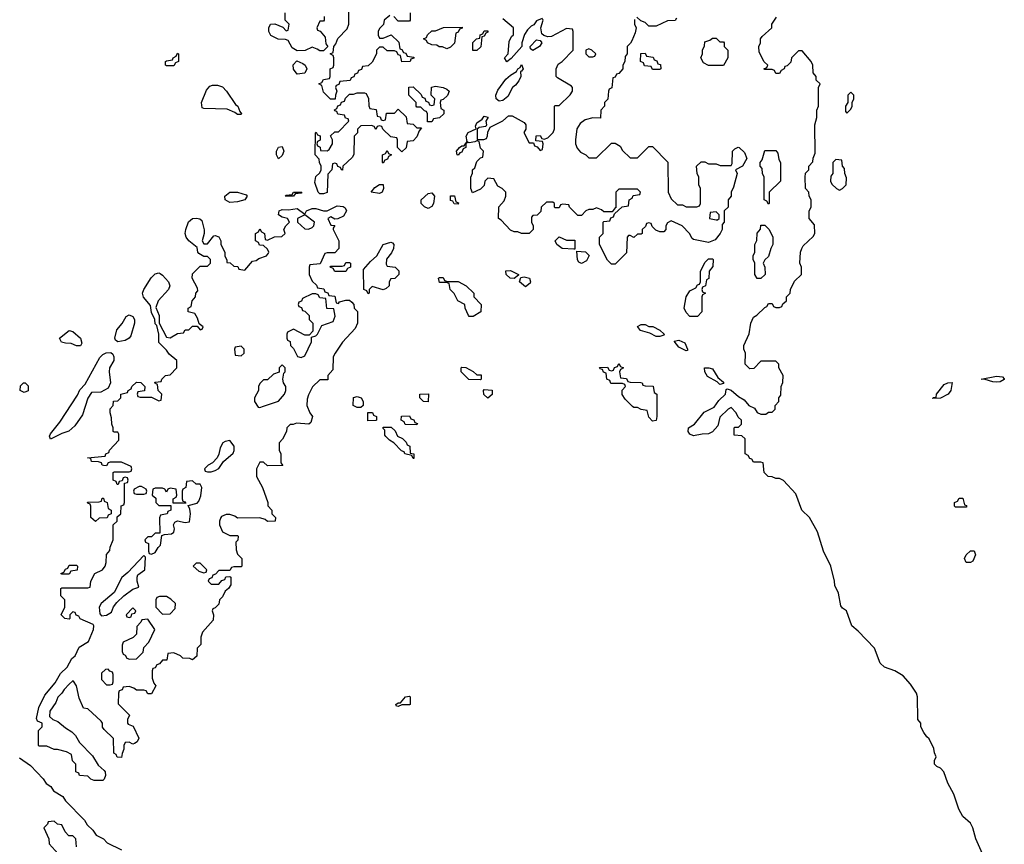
# Model space of a CAD drawing. Header units: inches. Extents: x 2792272 to 2951639, y 860504 to 1033803.
# Tile 57 of 209: x 2812765 to 2818032, y 1021821 to 1026233. Entities that reach past the tile are written whole.
import ezdxf

# ---------------------------------------------------------------- set-up
doc = ezdxf.new("R2010")
doc.units = ezdxf.units.IN
doc.header["$MEASUREMENT"] = 0
doc.layers.add('C8012', color=7, linetype='Continuous')

msp = doc.modelspace()

# ---------------------------------------------------------------- linework, layer by layer
at = {"layer": 'C8012', "color": 4, "elevation": 16}
for points in [[(2814744.7, 1026255.3), (2814714, 1026230), (2814711.6, 1026208.4), (2814690, 1026186), (2814682, 1026170), (2814682, 1026150), (2814690, 1026134), (2814710, 1026134), (2814752.7, 1026152.7), (2814792.7, 1026112.7), (2814798, 1026078), (2814810, 1026074), (2814818, 1026058), (2814830, 1026054), (2814838, 1026038), (2814872.7, 1026032.7), (2814872.7, 1026027.3), (2814858, 1026022), (2814854, 1026010), (2814810, 1026008), (2814802, 1026042), (2814790, 1026046), (2814782, 1026062), (2814770, 1026066), (2814730, 1026066), (2814710, 1026086), (2814690, 1026086), (2814674, 1026070), (2814674, 1026050), (2814650, 1026006), (2814630, 1025986), (2814598, 1025982), (2814592.7, 1025967.3), (2814578, 1025962), (2814572.7, 1025947.3), (2814558, 1025942), (2814552.7, 1025927.3), (2814538, 1025922), (2814532.7, 1025907.3), (2814478, 1025902), (2814472.7, 1025887.3), (2814458, 1025882), (2814454, 1025870), (2814462, 1025850), (2814454, 1025830), (2814452.7, 1025807.3), (2814428.4, 1025808.4), (2814390, 1025846), (2814382, 1025882), (2814366, 1025890), (2814382, 1025898), (2814390, 1025914), (2814422, 1025918), (2814426, 1025930), (2814426, 1025970), (2814442, 1025978), (2814446, 1025990), (2814446, 1026030), (2814442, 1026042), (2814426, 1026050), (2814442, 1026058), (2814446, 1026090), (2814456.4, 1026103.6), (2814467.3, 1026132.7), (2814516.4, 1026183.6), (2814526, 1026210), (2814526, 1026290)], [(2814394, 1026250), (2814394, 1026230), (2814390, 1026226), (2814370, 1026226), (2814354, 1026190), (2814358, 1026178), (2814372.7, 1026172.7), (2814399.6, 1026139.6), (2814403.6, 1026103.6), (2814414, 1026090), (2814390, 1026066), (2814370, 1026066), (2814356.4, 1026076.4), (2814330, 1026086), (2814291.6, 1026068.4), (2814250, 1026066), (2814222, 1026082), (2814202, 1026122), (2814187.3, 1026127.3), (2814148.4, 1026128.4), (2814108.9, 1026148.9), (2814098, 1026170), (2814098, 1026190), (2814106, 1026210), (2814130, 1026212), (2814172.7, 1026192.7), (2814190, 1026174), (2814202, 1026178), (2814206, 1026210), (2814186, 1026230), (2814186, 1026270)], [(2814854, 1026270), (2814854, 1026230), (2814850, 1026226), (2814790, 1026226), (2814766, 1026250)], [(2816054, 1026234), (2816054, 1026210), (2816062, 1026190), (2816056.9, 1026163.1), (2816039.6, 1026120.4), (2816032.7, 1026107.3), (2816014, 1026090), (2816014, 1026050), (2816003.6, 1026036.4), (2816002, 1026010), (2815992, 1025990), (2815992, 1025970), (2815970, 1025946), (2815958, 1025942), (2815950, 1025926), (2815938, 1025922), (2815931.6, 1025868.4), (2815918, 1025862), (2815914, 1025850), (2815911.6, 1025808.4), (2815894, 1025790), (2815894, 1025770), (2815874, 1025750), (2815872.7, 1025707.3), (2815830, 1025708), (2815790, 1025698), (2815762.8, 1025677.2), (2815746, 1025650), (2815738, 1025590), (2815738, 1025570), (2815746.4, 1025546.4), (2815765.4, 1025525.4), (2815794, 1025510), (2815810, 1025494), (2815850, 1025494), (2815930, 1025572), (2815950, 1025572), (2815976.9, 1025556.9), (2815990, 1025534), (2816030, 1025494), (2816070, 1025494), (2816130, 1025554), (2816150, 1025554), (2816231.6, 1025471.6), (2816234, 1025310), (2816250, 1025274), (2816283.6, 1025243.6), (2816310, 1025242), (2816330, 1025232), (2816387.3, 1025232.7), (2816402, 1025238), (2816406, 1025250), (2816406, 1025330), (2816398, 1025350), (2816398, 1025390), (2816388, 1025410), (2816386, 1025450), (2816410, 1025472), (2816430, 1025472), (2816450, 1025462), (2816490, 1025462), (2816512.7, 1025452.7), (2816570, 1025454), (2816575.3, 1025464.7), (2816578, 1025530), (2816590, 1025542), (2816608.4, 1025551.6), (2816614, 1025550), (2816642, 1025522), (2816654, 1025490), (2816631.1, 1025448.9), (2816594, 1025430), (2816602, 1025410), (2816583.5, 1025336.5), (2816571.3, 1025310), (2816571.3, 1025288.7), (2816554, 1025270), (2816554, 1025230), (2816534, 1025210), (2816534, 1025150), (2816522, 1025138), (2816522, 1025110), (2816512, 1025090), (2816485.4, 1025054.6), (2816450, 1025042), (2816370, 1025058), (2816362, 1025062), (2816348, 1025090), (2816308, 1025130), (2816250, 1025158), (2816230, 1025146), (2816222, 1025130), (2816222, 1025110), (2816210, 1025098), (2816190, 1025098), (2816167.3, 1025107.3), (2816147.3, 1025127.3), (2816142, 1025142), (2816130, 1025146), (2816118, 1025142), (2816112.7, 1025127.3), (2816094, 1025110), (2816094, 1025090), (2816090, 1025086), (2816070, 1025086), (2816050, 1025068), (2816030, 1025078), (2816022, 1025078), (2816014, 1025070), (2816010, 1024986), (2815950, 1024926), (2815930, 1024926), (2815910, 1024946), (2815866, 1025030), (2815866, 1025070), (2815886, 1025090), (2815886, 1025150), (2815890, 1025154), (2815922, 1025158), (2815927.3, 1025172.7), (2815942, 1025178), (2815946, 1025194), (2815987.3, 1025232.7), (2816022, 1025238), (2816026, 1025270), (2816042, 1025278), (2816047.3, 1025292.7), (2816082, 1025298), (2816086, 1025310), (2816070, 1025326), (2815970, 1025326), (2815954, 1025310), (2815954, 1025226), (2815950, 1025226), (2815934, 1025206), (2815890, 1025206), (2815876.4, 1025216.4), (2815850, 1025226), (2815830, 1025218), (2815810, 1025218), (2815794, 1025210), (2815770, 1025186), (2815750, 1025186), (2815706, 1025230), (2815702, 1025242), (2815670, 1025246), (2815658, 1025242), (2815650, 1025226), (2815630, 1025226), (2815626, 1025230), (2815626, 1025250), (2815616.4, 1025256.4), (2815583.6, 1025256.4), (2815554, 1025230), (2815552.7, 1025207.3), (2815532.7, 1025187.3), (2815510, 1025186), (2815503.6, 1025176.4), (2815502, 1025150), (2815512, 1025130), (2815511.6, 1025111.6), (2815490, 1025088.7), (2815450, 1025088.7), (2815430, 1025098), (2815410, 1025098), (2815390, 1025108), (2815340.4, 1025160.4), (2815326, 1025170), (2815328.4, 1025231.6), (2815356.4, 1025263.6), (2815366, 1025290), (2815366, 1025310), (2815346, 1025330), (2815323.1, 1025343.1), (2815302, 1025382), (2815270, 1025386), (2815254, 1025370), (2815250, 1025346), (2815230, 1025326), (2815187.3, 1025307.3), (2815178, 1025330), (2815178, 1025390), (2815187.3, 1025412.7), (2815188, 1025430), (2815199, 1025441), (2815210, 1025474), (2815230, 1025494), (2815242, 1025498), (2815246, 1025530), (2815230, 1025546), (2815222, 1025582), (2815210, 1025586), (2815199.8, 1025580.2), (2815170, 1025575.3), (2815162, 1025578), (2815151.6, 1025568.4), (2815151, 1025550), (2815138, 1025542), (2815130, 1025524), (2815119.6, 1025520.4), (2815110, 1025509), (2815106, 1025510), (2815102, 1025530), (2815118, 1025550), (2815130, 1025558), (2815142, 1025558), (2815158, 1025582), (2815154, 1025610), (2815164, 1025630), (2815206, 1025650), (2815203.1, 1025663.1), (2815210, 1025682), (2815239.3, 1025700.7), (2815250, 1025718), (2815271.6, 1025711.6), (2815258, 1025690), (2815262, 1025670), (2815258, 1025662), (2815223.6, 1025656.4), (2815211.6, 1025648.4), (2815212.7, 1025592.7), (2815248, 1025592), (2815262, 1025598), (2815268, 1025612), (2815268.4, 1025631.6), (2815282, 1025658), (2815350, 1025692), (2815380.4, 1025719.6), (2815399.6, 1025719.6), (2815463.6, 1025683.6), (2815472, 1025670), (2815472, 1025648), (2815462, 1025630), (2815490, 1025574), (2815514, 1025574), (2815518, 1025558), (2815532.7, 1025552.7), (2815550, 1025534), (2815562, 1025538), (2815566, 1025570), (2815562, 1025582), (2815526, 1025586), (2815527.3, 1025612.7), (2815550, 1025614), (2815558, 1025598), (2815570, 1025594), (2815590, 1025602), (2815618, 1025630), (2815626, 1025650), (2815626, 1025770), (2815630, 1025774), (2815650, 1025774), (2815710, 1025832), (2815722, 1025850), (2815722, 1025870), (2815717.2, 1025877.2), (2815642, 1025922), (2815635.3, 1025930), (2815634, 1025950), (2815634, 1025970), (2815644.7, 1025995.3), (2815666, 1026010), (2815726, 1026070), (2815726, 1026170), (2815722, 1026182), (2815690, 1026186), (2815610, 1026144), (2815590, 1026141.2), (2815568.7, 1026148.7), (2815558, 1026158), (2815552, 1026190), (2815566, 1026230), (2815562, 1026238)], [(2815559.6, 1026240.4), (2815530, 1026228), (2815514.4, 1026205.6), (2815501, 1026199), (2815481, 1026179), (2815466, 1026154), (2815451.3, 1026110), (2815450.9, 1026089.1), (2815394.4, 1026025.6), (2815370, 1026008.7), (2815358, 1026030), (2815378, 1026050), (2815383.1, 1026116.9), (2815396.4, 1026143.6), (2815407.3, 1026152.7), (2815406, 1026190), (2815350, 1026238)], [(2816278, 1026242), (2816271.6, 1026228.4), (2816230, 1026228), (2816170, 1026198), (2816130, 1026198), (2816110, 1026218), (2816087.3, 1026227.3), (2816066, 1026246)], [(2817915.3, 1021770), (2817879, 1021850), (2817864, 1021910), (2817850, 1021935.3), (2817809, 1021970), (2817789, 1022010), (2817762, 1022090), (2817729.3, 1022149.3), (2817708.9, 1022208.9), (2817690, 1022228), (2817670, 1022238), (2817658, 1022250), (2817658, 1022270), (2817668, 1022290), (2817658, 1022310), (2817654.6, 1022334.6), (2817630, 1022386), (2817616.4, 1022396.4), (2817600.4, 1022420.4), (2817586, 1022450), (2817586, 1022470), (2817568.4, 1022488.4), (2817568, 1022610), (2817562, 1022630), (2817530, 1022678), (2817490, 1022722), (2817446, 1022750), (2817390, 1022768.7), (2817368, 1022790), (2817338, 1022870), (2817250, 1022962), (2817215.3, 1022990), (2817188, 1023070), (2817165.6, 1023085.6), (2817158, 1023098), (2817144.7, 1023164.7), (2817126, 1023206), (2817124, 1023230), (2817104, 1023310), (2817065.2, 1023390), (2817032.9, 1023492.9), (2816989.3, 1023569.3), (2816949.3, 1023610), (2816916, 1023696), (2816850, 1023768), (2816830, 1023778), (2816810, 1023778), (2816790, 1023788), (2816768, 1023790), (2816748, 1023810), (2816742, 1023862), (2816730, 1023866), (2816690, 1023866), (2816682, 1023882), (2816670, 1023886), (2816662, 1023902), (2816646, 1023910), (2816646, 1023990), (2816627.3, 1024007.3), (2816586, 1024010), (2816586, 1024050), (2816590, 1024054), (2816610, 1024054), (2816626, 1024070), (2816626, 1024090), (2816607.3, 1024107.3), (2816598, 1024130), (2816570, 1024158), (2816554, 1024150), (2816510, 1024106), (2816499.6, 1024060.4), (2816470, 1024028), (2816450, 1024018), (2816416.4, 1024016.4), (2816370, 1024006), (2816350, 1024015.3), (2816341.2, 1024030), (2816342, 1024050), (2816375.3, 1024070), (2816426.6, 1024133.4), (2816480.2, 1024159.8), (2816503.9, 1024196.1), (2816541.2, 1024230), (2816544.7, 1024255.3), (2816550, 1024258), (2816570.7, 1024250.7), (2816610, 1024217.3), (2816639.9, 1024199.9), (2816666, 1024170), (2816695.3, 1024155.3), (2816710, 1024132), (2816730, 1024122), (2816756.4, 1024123.6), (2816770, 1024134), (2816790, 1024134), (2816806, 1024150), (2816806, 1024170), (2816826, 1024190), (2816826, 1024210), (2816836.4, 1024223.6), (2816838, 1024270), (2816847.3, 1024292.7), (2816848, 1024330), (2816826, 1024370), (2816826, 1024390), (2816810, 1024406), (2816730, 1024406), (2816692.7, 1024367.3), (2816670, 1024366), (2816646, 1024390), (2816648, 1024450), (2816638, 1024470), (2816638, 1024490), (2816667.3, 1024552.7), (2816675.3, 1024610), (2816690, 1024642), (2816708.4, 1024651.6), (2816750, 1024694), (2816762, 1024698), (2816770, 1024714), (2816790, 1024714), (2816798, 1024698), (2816810, 1024694), (2816830, 1024694), (2816842, 1024698), (2816847.3, 1024712.7), (2816866, 1024730), (2816866, 1024750), (2816886, 1024770), (2816888, 1024790), (2816910, 1024834), (2816946, 1024870), (2816946, 1024910), (2816938, 1024930), (2816942, 1024990), (2816948, 1025010), (2816956.4, 1025023.6), (2817010, 1025074), (2817018, 1025090), (2817016.4, 1025136.4), (2816988, 1025170), (2816988, 1025210), (2816998, 1025230), (2816998, 1025270), (2816988.4, 1025288.4), (2816986, 1025310), (2816968, 1025330), (2816966, 1025390), (2816968.4, 1025411.6), (2816986, 1025430), (2816986, 1025450), (2817007.3, 1025472.7), (2817008.4, 1025491.6), (2817020.4, 1025519.6), (2817018, 1025670), (2817028, 1025710), (2817028, 1025750), (2817038, 1025770), (2817038, 1025870), (2817046, 1025890), (2817026, 1025910), (2817026, 1025930), (2817008.4, 1025948.4), (2817008, 1025990), (2816998, 1026010), (2816950, 1026066), (2816930, 1026066), (2816914, 1026050), (2816894, 1026030), (2816890, 1026006), (2816870, 1025986), (2816858, 1025982), (2816854, 1025970), (2816838, 1025962), (2816830, 1025946), (2816810, 1025946), (2816802, 1025962), (2816790, 1025966), (2816750, 1025966), (2816746, 1025970), (2816762, 1025978), (2816766, 1025990), (2816747.3, 1026007.3), (2816720.4, 1026060.4), (2816718, 1026090), (2816728, 1026110), (2816728, 1026130), (2816736.4, 1026143.6), (2816788, 1026190), (2816788.7, 1026210), (2816812.9, 1026247.1)], [(2812764.7, 1022284.7), (2812823.6, 1022243.6), (2812891.1, 1022171.1), (2812906.8, 1022146.8), (2812932, 1022130), (2812946.8, 1022106.8), (2812996.9, 1022076.9), (2813010, 1022054), (2813112, 1021950), (2813125.4, 1021925.4), (2813156.9, 1021896.9), (2813174, 1021870), (2813214, 1021850), (2813234, 1021830), (2813310, 1021792)], [(2813068.4, 1021808.4), (2813066, 1021850), (2813050, 1021866), (2813027.3, 1021867.3), (2813008.4, 1021888.4), (2812990, 1021926), (2812968.4, 1021928.4), (2812950, 1021946), (2812918, 1021942), (2812914, 1021930), (2812894, 1021910), (2812922, 1021850), (2812923.6, 1021823.6), (2812972, 1021770)]]:
    msp.add_lwpolyline(points, dxfattribs=at)
at = {"layer": 'C8012', "color": 4}
for points, elevation in [([(2815050, 1026078), (2815027.3, 1026087.3), (2815008.4, 1026088.4), (2814996.4, 1026096.4), (2814970, 1026098), (2814946, 1026110), (2814942, 1026122), (2814926, 1026130), (2814942, 1026138), (2814947.3, 1026152.7), (2814970, 1026174), (2814990, 1026174), (2815031.6, 1026191.6), (2815132.7, 1026192.7), (2815132.7, 1026187.3), (2815118, 1026182), (2815110, 1026166), (2815098, 1026162), (2815091.6, 1026108.4), (2815070, 1026086)], 16), ([(2815210, 1026068), (2815188.4, 1026068.4), (2815189.1, 1026110.9), (2815208.7, 1026131.3), (2815226, 1026134), (2815228.4, 1026151.6), (2815242, 1026158), (2815250, 1026174), (2815270, 1026174), (2815270, 1026166), (2815258, 1026162), (2815250, 1026146), (2815238, 1026142), (2815231.6, 1026088.4)], 16), ([(2816510, 1026114), (2816530, 1026114), (2816534, 1026110), (2816534, 1026090), (2816552, 1026070), (2816552, 1026030), (2816530, 1025988), (2816449.1, 1025989.1), (2816423.1, 1026003.1), (2816408, 1026030), (2816418, 1026050), (2816418, 1026070), (2816427.3, 1026092.7), (2816430, 1026114), (2816456.4, 1026123.6), (2816470, 1026134), (2816490, 1026134)], 16), ([(2815510, 1026068.7), (2815498, 1026078), (2815495.3, 1026090), (2815530, 1026124.7), (2815550, 1026122), (2815558, 1026110), (2815546, 1026090)], 16), ([(2813550, 1025986), (2813546, 1025990), (2813546, 1026010), (2813550, 1026014), (2813582, 1026018), (2813586, 1026030), (2813602, 1026038), (2813610, 1026054), (2813614, 1026050), (2813614, 1026010), (2813598, 1026002), (2813590, 1025986)], 16), ([(2815810, 1026078), (2815794, 1026070), (2815794, 1026050), (2815810, 1026034), (2815830, 1026034), (2815842, 1026038), (2815846, 1026050), (2815826, 1026070)], 16), ([(2816150, 1025966), (2816142, 1025982), (2816107.3, 1025987.3), (2816102, 1026002), (2816086, 1026010), (2816087.3, 1026052.7), (2816110, 1026054), (2816118, 1026038), (2816152.7, 1026032.7), (2816158, 1026018), (2816172.7, 1026012.7), (2816178, 1025998), (2816192.7, 1025992.7), (2816194, 1025970), (2816190, 1025966)], 16), ([(2814250, 1025942), (2814229.1, 1025969.1), (2814228.4, 1025991.6), (2814247.3, 1026012.7), (2814279.8, 1025999.8), (2814292, 1025990), (2814302, 1025970), (2814290, 1025948)], 16), ([(2815330, 1025797.2), (2815314, 1025810), (2815312.3, 1025830), (2815323, 1025857), (2815365.3, 1025914.7), (2815390, 1025937.3), (2815423.1, 1025956.9), (2815429.3, 1025970.7), (2815442, 1025978), (2815450, 1025994), (2815458, 1025970), (2815450, 1025958), (2815443.6, 1025956.4), (2815446, 1025930), (2815434.4, 1025905.6), (2815417.1, 1025882.9), (2815400.7, 1025870), (2815376.8, 1025823.2), (2815350, 1025801.2)], 16), ([(2813930, 1025726), (2813916.4, 1025736.4), (2813874.6, 1025754.6), (2813750, 1025758), (2813742, 1025762), (2813738, 1025790), (2813764, 1025856), (2813783.1, 1025876.9), (2813796.4, 1025883.6), (2813823.6, 1025883.6), (2813850, 1025874), (2813872, 1025850), (2813919.6, 1025779.6), (2813932, 1025770), (2813942, 1025742), (2813952, 1025730), (2813950, 1025726)], 16), ([(2814946, 1025686), (2814946, 1025730), (2814942, 1025742), (2814930, 1025746), (2814910, 1025766), (2814890, 1025766), (2814886, 1025770), (2814886, 1025790), (2814846, 1025830), (2814847.3, 1025872.7), (2814870, 1025874), (2814912.7, 1025832.7), (2814918, 1025818), (2814932.7, 1025812.7), (2814938, 1025798), (2814952.7, 1025792.7), (2814958, 1025778), (2814970, 1025774), (2814982, 1025778), (2814986, 1025810), (2814966, 1025830), (2814967.3, 1025872.7), (2814990, 1025878), (2815031, 1025871), (2815050, 1025862), (2815062, 1025850), (2815052.7, 1025827.3), (2815030, 1025806), (2815018, 1025802), (2815014, 1025790), (2815018, 1025758), (2815034, 1025750), (2815034, 1025730), (2815010, 1025708), (2814978, 1025702), (2814970, 1025686)], 16), ([(2814710, 1025694), (2814722, 1025698), (2814727.3, 1025732.7), (2814770, 1025734), (2814790, 1025754), (2814832.7, 1025712.7), (2814838, 1025678), (2814870, 1025674), (2814890, 1025654), (2814914, 1025654), (2814902, 1025638), (2814890, 1025606), (2814870, 1025586), (2814838, 1025582), (2814832.7, 1025547.3), (2814810, 1025526), (2814786, 1025550), (2814786, 1025590), (2814782, 1025602), (2814750, 1025606), (2814707.3, 1025647.3), (2814702, 1025662), (2814690, 1025666), (2814678, 1025662), (2814670, 1025646), (2814662, 1025662), (2814647.3, 1025667.3), (2814590, 1025666), (2814572.7, 1025647.3), (2814571.6, 1025628.4), (2814554, 1025610), (2814552.7, 1025512.7), (2814543.6, 1025496.4), (2814494, 1025450), (2814491.6, 1025428.4), (2814486, 1025430), (2814482, 1025442), (2814467.3, 1025447.3), (2814462, 1025462), (2814450, 1025466), (2814438, 1025462), (2814434, 1025430), (2814412.7, 1025407.3), (2814410, 1025308.7), (2814390, 1025302), (2814370, 1025302), (2814362, 1025310), (2814343.1, 1025363.1), (2814350, 1025394), (2814370, 1025414), (2814378, 1025430), (2814378, 1025450), (2814368.4, 1025468.4), (2814367.3, 1025487.3), (2814346, 1025510), (2814347.3, 1025627.3), (2814351.6, 1025631.6), (2814358, 1025618), (2814371.6, 1025611.6), (2814371.6, 1025588.4), (2814358, 1025582), (2814354, 1025570), (2814358, 1025558), (2814371.6, 1025551.6), (2814374, 1025534), (2814410, 1025532), (2814420.4, 1025539.6), (2814438, 1025570), (2814438, 1025590), (2814427.3, 1025612.7), (2814450, 1025634), (2814470, 1025634), (2814526, 1025690), (2814522, 1025702), (2814507.3, 1025707.3), (2814502, 1025722), (2814467.3, 1025727.3), (2814462, 1025742), (2814450, 1025746), (2814448.4, 1025751.6), (2814462, 1025758), (2814467.3, 1025772.7), (2814482, 1025778), (2814487.3, 1025792.7), (2814502, 1025798), (2814507.3, 1025812.7), (2814530, 1025834), (2814550, 1025834), (2814570, 1025842), (2814610, 1025842), (2814618, 1025838), (2814631.3, 1025811.3), (2814632.7, 1025772.7), (2814638, 1025758), (2814672.7, 1025752.7), (2814678, 1025718), (2814692.7, 1025712.7), (2814698, 1025698)], 16), ([(2817210, 1025846), (2817194, 1025830), (2817194, 1025790), (2817182, 1025770), (2817182, 1025742), (2817190, 1025734), (2817210, 1025754), (2817218, 1025770), (2817218, 1025790), (2817226, 1025810), (2817226, 1025830)], 16), ([(2814150, 1025488.7), (2814138, 1025510), (2814138, 1025530), (2814148.9, 1025551.1), (2814170, 1025554), (2814178, 1025530), (2814170, 1025506)], 16), ([(2814710, 1025466), (2814706, 1025470), (2814706, 1025510), (2814722, 1025518), (2814730, 1025534), (2814738, 1025518), (2814754, 1025510), (2814738, 1025502), (2814732.7, 1025487.3), (2814718, 1025482)], 16), ([(2816770, 1025246), (2816762, 1025262), (2816748, 1025270), (2816748, 1025390), (2816738, 1025410), (2816736.4, 1025436.4), (2816726, 1025450), (2816726, 1025470), (2816736.4, 1025483.6), (2816750, 1025534), (2816810, 1025534), (2816819.6, 1025519.6), (2816825.4, 1025485.4), (2816834, 1025470), (2816834, 1025370), (2816774, 1025310), (2816774, 1025250)], 16), ([(2817130, 1025486), (2817114, 1025470), (2817114, 1025410), (2817103.6, 1025396.4), (2817102, 1025370), (2817110, 1025354), (2817134, 1025330), (2817150, 1025322), (2817166, 1025330), (2817186, 1025350), (2817187.3, 1025387.3), (2817178, 1025410), (2817176.4, 1025436.4), (2817166, 1025450), (2817162, 1025482)], 16), ([(2814690, 1025303.7), (2814646, 1025310), (2814664.7, 1025335.3), (2814690, 1025351.3), (2814710, 1025352), (2814712, 1025330), (2814704.7, 1025310)], 16), ([(2813890, 1025256), (2813865.2, 1025270), (2813862, 1025290), (2813890, 1025311), (2813930, 1025311.3), (2813976, 1025296), (2813982, 1025290), (2813970, 1025269.2), (2813930, 1025258)], 16), ([(2814230, 1025289.2), (2814186, 1025290), (2814190, 1025294), (2814222, 1025298), (2814230, 1025311.3), (2814274, 1025310), (2814270, 1025306), (2814238, 1025302)], 16), ([(2814950, 1025223.7), (2814930, 1025232), (2814912, 1025250), (2814912, 1025270), (2814950, 1025304), (2814970, 1025306.8), (2814984, 1025290), (2814979.3, 1025250), (2814970, 1025233.2)], 16), ([(2815110, 1025246), (2815088.7, 1025248.7), (2815082, 1025262), (2815070, 1025266), (2815068.9, 1025291.1), (2815091.1, 1025291.1), (2815098, 1025258), (2815112.7, 1025252.7)], 16), ([(2814450, 1025166), (2814430, 1025178), (2814414, 1025170), (2814430, 1025134), (2814451.6, 1025131.6), (2814442, 1025118), (2814442, 1025110), (2814472, 1025050), (2814471.6, 1025008.4), (2814450, 1024986), (2814410, 1024986), (2814398, 1024982), (2814372.7, 1024927.3), (2814318, 1024922), (2814314, 1024910), (2814314, 1024870), (2814330, 1024834), (2814352.7, 1024812.7), (2814358, 1024798), (2814392.7, 1024792.7), (2814398, 1024778), (2814412.7, 1024772.7), (2814418, 1024758), (2814450, 1024754), (2814458, 1024718), (2814470, 1024714), (2814476.4, 1024723.6), (2814510, 1024732), (2814530, 1024732), (2814542, 1024722), (2814552, 1024710), (2814554, 1024690), (2814571.6, 1024671.6), (2814572, 1024610), (2814559.8, 1024580.2), (2814491.6, 1024508.4), (2814452, 1024450), (2814442, 1024430), (2814439.6, 1024360.4), (2814414, 1024330), (2814412.7, 1024307.3), (2814370, 1024306), (2814331.6, 1024268.4), (2814310, 1024226), (2814303.6, 1024203.6), (2814302, 1024170), (2814318, 1024130), (2814331, 1024110), (2814322, 1024078), (2814311.6, 1024068.4), (2814245.4, 1024074.6), (2814227.3, 1024067.3), (2814212.7, 1024067.3), (2814194, 1024050), (2814192, 1024030), (2814171.6, 1023988.4), (2814154, 1023970), (2814154, 1023930), (2814162, 1023910), (2814162, 1023862), (2814172.7, 1023847.3), (2814090, 1023846), (2814070, 1023866), (2814050, 1023866), (2814032, 1023830), (2814032, 1023790), (2814064.7, 1023730), (2814092, 1023650), (2814092.7, 1023632.7), (2814114, 1023610), (2814114, 1023590), (2814134, 1023570), (2814132, 1023550), (2814090, 1023549), (2814079, 1023559), (2814050, 1023568), (2813930, 1023566), (2813916.4, 1023576.4), (2813890, 1023586), (2813870, 1023586), (2813844.7, 1023575.3), (2813842, 1023570), (2813834, 1023550), (2813834, 1023530), (2813850, 1023494), (2813890, 1023474), (2813930, 1023474), (2813934, 1023470), (2813931.6, 1023448.4), (2813922, 1023438), (2813923.6, 1023396.4), (2813930, 1023374), (2813954, 1023350), (2813954, 1023310), (2813950, 1023306), (2813910, 1023306), (2813898, 1023302), (2813890, 1023286), (2813830, 1023286), (2813812.7, 1023267.3), (2813798, 1023262), (2813792.7, 1023247.3), (2813778, 1023242), (2813774, 1023230), (2813790, 1023214), (2813830, 1023214), (2813847.3, 1023232.7), (2813862, 1023238), (2813867.3, 1023252.7), (2813890, 1023254), (2813894, 1023250), (2813894, 1023210), (2813882, 1023190), (2813864.7, 1023175.3), (2813850, 1023146), (2813834, 1023130), (2813830, 1023106), (2813810, 1023086), (2813798, 1023082), (2813794, 1023070), (2813802, 1023050), (2813799.6, 1023020.4), (2813743.6, 1022956.4), (2813734, 1022930), (2813734, 1022890), (2813714, 1022870), (2813712.7, 1022827.3), (2813690, 1022808), (2813675.3, 1022815.3), (2813638, 1022818), (2813626, 1022830), (2813590, 1022846), (2813558, 1022842), (2813552.7, 1022807.3), (2813530, 1022806), (2813512.7, 1022787.3), (2813498, 1022782), (2813490, 1022766), (2813478, 1022762), (2813474, 1022750), (2813474, 1022710), (2813483.6, 1022683.6), (2813494, 1022670), (2813470, 1022626), (2813450, 1022626), (2813442, 1022642), (2813430, 1022646), (2813390, 1022646), (2813376.4, 1022656.4), (2813350, 1022666), (2813318, 1022662), (2813312.7, 1022647.3), (2813298, 1022642), (2813294, 1022630), (2813292.7, 1022572.7), (2813352.7, 1022512.7), (2813342, 1022490), (2813342, 1022470), (2813344.7, 1022464.7), (2813372.7, 1022452.7), (2813402, 1022390), (2813394, 1022370), (2813379.6, 1022360.4), (2813370, 1022358), (2813350, 1022368), (2813330, 1022366), (2813322, 1022350), (2813322, 1022330), (2813312.7, 1022307.3), (2813310, 1022286), (2813287.3, 1022287.3), (2813282, 1022302), (2813268.4, 1022308.4), (2813267.3, 1022387.3), (2813216.4, 1022436.4), (2813208.9, 1022448.9), (2813208, 1022470), (2813200.4, 1022480.4), (2813130, 1022546), (2813106, 1022550), (2813083.1, 1022603.1), (2813068.7, 1022670), (2813054, 1022694), (2813050, 1022695.3), (2813030, 1022679), (2813002.8, 1022650), (2812990.7, 1022629.3), (2812970, 1022608), (2812959.1, 1022580.9), (2812925.8, 1022534.2), (2812925.4, 1022505.4), (2812942, 1022490), (2812970, 1022478), (2813010, 1022444.7), (2813043.6, 1022423.6), (2813063.6, 1022403.6), (2813085.4, 1022365.4), (2813155.3, 1022295.3), (2813185.4, 1022245.4), (2813216.9, 1022216.9), (2813222, 1022210), (2813224.7, 1022190), (2813218, 1022170), (2813210, 1022162), (2813163.1, 1022163.1), (2813146, 1022170), (2813130, 1022186), (2813086, 1022190), (2813082, 1022202), (2813066, 1022210), (2813066, 1022250), (2813048.4, 1022268.4), (2813042, 1022302), (2813016.4, 1022316.4), (2812968.4, 1022328.4), (2812948.9, 1022328.9), (2812910, 1022346), (2812870, 1022346), (2812866, 1022350), (2812866, 1022430), (2812886, 1022450), (2812886, 1022470), (2812860.2, 1022480.2), (2812855.3, 1022495.3), (2812867.3, 1022552.7), (2812900.5, 1022619.5), (2812954.9, 1022685.1), (2812984.1, 1022735.9), (2813019, 1022770), (2813044.5, 1022815.5), (2813062, 1022830), (2813083.6, 1022876.4), (2813133.1, 1022906.9), (2813159.3, 1022970), (2813162, 1022990), (2813158, 1022998), (2813088.4, 1023028.4), (2813082, 1023042), (2813067.3, 1023047.3), (2813062, 1023062), (2813050, 1023066), (2813034, 1023050), (2813034, 1023030), (2813030, 1023026), (2813006, 1023030), (2812990, 1023046), (2812988, 1023050), (2813006, 1023090), (2813006, 1023130), (2812986, 1023150), (2812986, 1023190), (2812990, 1023194), (2813130, 1023194), (2813142, 1023198), (2813146, 1023230), (2813168, 1023270), (2813208, 1023290), (2813222, 1023310), (2813228.7, 1023330), (2813228.9, 1023371.1), (2813247.3, 1023392.7), (2813248.4, 1023411.6), (2813266, 1023450), (2813266, 1023530), (2813286, 1023550), (2813287.3, 1023572.7), (2813306, 1023590), (2813307.3, 1023632.7), (2813322, 1023638), (2813326, 1023650), (2813326, 1023754), (2813342, 1023758), (2813346, 1023770), (2813342, 1023782), (2813330, 1023786), (2813318, 1023782), (2813314, 1023766), (2813298, 1023762), (2813292.7, 1023747.3), (2813287.3, 1023747.3), (2813282, 1023762), (2813266, 1023770), (2813266, 1023810), (2813270, 1023814), (2813350, 1023814), (2813362, 1023818), (2813366, 1023830), (2813362, 1023842), (2813310, 1023866), (2813250, 1023866), (2813238, 1023862), (2813230, 1023846), (2813212.7, 1023847.3), (2813206, 1023850), (2813202, 1023862), (2813187.3, 1023867.3), (2813150, 1023868.7), (2813146, 1023886), (2813128, 1023890), (2813222, 1023898), (2813226, 1023910), (2813242, 1023918), (2813246, 1023930), (2813296.4, 1023983.6), (2813296.4, 1024016.4), (2813290, 1024026), (2813270, 1024026), (2813266, 1024030), (2813266, 1024050), (2813258, 1024070), (2813256.4, 1024103.6), (2813248.7, 1024130), (2813248.7, 1024151.3), (2813266, 1024170), (2813267.3, 1024192.7), (2813290, 1024194), (2813306, 1024210), (2813306, 1024230), (2813342, 1024238), (2813346, 1024250), (2813362, 1024258), (2813366, 1024270), (2813390, 1024294), (2813412.7, 1024292.7), (2813434, 1024270), (2813432.7, 1024247.3), (2813398, 1024242), (2813394, 1024230), (2813398, 1024218), (2813410, 1024214), (2813470, 1024214), (2813510, 1024194), (2813522, 1024198), (2813526, 1024230), (2813506, 1024250), (2813502, 1024282), (2813486, 1024290), (2813490, 1024294), (2813522, 1024298), (2813526, 1024310), (2813546, 1024330), (2813570, 1024334), (2813606, 1024370), (2813606, 1024410), (2813564, 1024444), (2813550, 1024466), (2813510, 1024506), (2813508.7, 1024550), (2813498, 1024598), (2813490, 1024606), (2813488.7, 1024628.7), (2813470, 1024666), (2813464.7, 1024704.7), (2813428.3, 1024748.3), (2813422.6, 1024770), (2813429.7, 1024790), (2813468.6, 1024851.4), (2813490, 1024872.7), (2813510, 1024878.4), (2813515.8, 1024875.8), (2813530, 1024866), (2813560.5, 1024830), (2813567.7, 1024810), (2813560.7, 1024790), (2813506, 1024730), (2813494, 1024694), (2813512, 1024650), (2813512, 1024610), (2813550, 1024534), (2813570, 1024532), (2813610, 1024554), (2813642, 1024558), (2813650, 1024574), (2813670, 1024574), (2813690, 1024594), (2813714, 1024594), (2813730, 1024574), (2813742, 1024578), (2813746, 1024590), (2813726, 1024606), (2813716.4, 1024636.4), (2813702, 1024662), (2813666, 1024670), (2813666, 1024690), (2813682, 1024698), (2813688, 1024730), (2813706, 1024750), (2813708, 1024770), (2813718, 1024782), (2813716.4, 1024796.4), (2813688.7, 1024850), (2813690, 1024874), (2813730, 1024914), (2813770, 1024914), (2813786, 1024930), (2813786, 1024950), (2813770, 1024966), (2813750, 1024966), (2813723.1, 1024983.1), (2813718, 1024990), (2813715.3, 1025015.3), (2813670, 1025049.3), (2813656.2, 1025070), (2813651.2, 1025090), (2813653.1, 1025110), (2813668.4, 1025151.6), (2813678.6, 1025161.4), (2813690, 1025169.1), (2813711.6, 1025171.6), (2813728.7, 1025168.7), (2813739.2, 1025159.2), (2813751.3, 1025108.7), (2813752, 1025090), (2813742, 1025050), (2813750, 1025034), (2813770, 1025034), (2813804, 1025076), (2813810, 1025078), (2813830.9, 1025070.9), (2813842, 1025050), (2813842, 1025030), (2813862, 1024990), (2813862, 1024970), (2813874, 1024946), (2813874, 1024934), (2813891.6, 1024931.6), (2813910, 1024914), (2813932.7, 1024912.7), (2813938, 1024898), (2813970, 1024894), (2814010, 1024942), (2814030, 1024944.7), (2814044, 1024956), (2814086, 1024970), (2814096.4, 1024983.6), (2814098, 1024990), (2814090, 1025006), (2814070, 1025026), (2814047.3, 1025027.3), (2814042, 1025042), (2814026, 1025050), (2814026, 1025090), (2814042, 1025098), (2814050, 1025114), (2814058, 1025098), (2814074, 1025090), (2814078, 1025058), (2814090, 1025054), (2814128.7, 1025071.3), (2814167.3, 1025072.7), (2814186, 1025090), (2814178, 1025110), (2814188, 1025130), (2814208, 1025150), (2814198, 1025170), (2814170, 1025176), (2814149.5, 1025189.5), (2814154, 1025210), (2814170, 1025218), (2814203.7, 1025216.3), (2814250, 1025224), (2814290, 1025192), (2814299, 1025210), (2814330, 1025223.8), (2814350, 1025223.8), (2814390, 1025210.6), (2814409.4, 1025210.6), (2814462.7, 1025237.3), (2814494.7, 1025234.7), (2814506, 1025226), (2814513, 1025210), (2814498, 1025182), (2814467.3, 1025167.3)], 16), ([(2814290, 1025188.7), (2814251.3, 1025170), (2814252, 1025150), (2814290, 1025114), (2814310, 1025112), (2814330, 1025122), (2814338, 1025130), (2814342, 1025150)], 16), ([(2816490, 1025206), (2816458, 1025202), (2816454, 1025170), (2816490, 1025162), (2816498, 1025162), (2816506, 1025170), (2816506, 1025190)], 16), ([(2816710, 1024848), (2816698, 1024870), (2816698, 1024930), (2816688, 1024950), (2816688, 1024970), (2816698, 1024990), (2816698, 1025030), (2816707.3, 1025052.7), (2816708.9, 1025091.1), (2816727.3, 1025112.7), (2816730, 1025134), (2816750, 1025134), (2816774, 1025110), (2816794, 1025070), (2816794, 1025030), (2816782, 1025010), (2816770, 1024966), (2816751.6, 1024948.4), (2816742, 1024930), (2816751.3, 1024910), (2816752, 1024870), (2816730, 1024848)], 16), ([(2814710, 1024788), (2814650, 1024806), (2814634, 1024790), (2814634, 1024770), (2814630, 1024766), (2814622, 1024782), (2814606, 1024790), (2814604, 1024896), (2814640.9, 1024939.1), (2814675.3, 1024970), (2814709.2, 1025030.8), (2814750, 1025042.8), (2814759.1, 1025039.1), (2814766, 1025030), (2814764, 1025010), (2814753.7, 1024986.3), (2814727.1, 1024952.9), (2814726, 1024926), (2814730, 1024914), (2814774, 1024910), (2814794, 1024890), (2814794, 1024870), (2814771.6, 1024848.4), (2814750, 1024846), (2814742, 1024830), (2814742, 1024810), (2814725.4, 1024794.6)], 16), ([(2815690, 1025054), (2815734, 1025054), (2815734, 1025006), (2815730, 1025006), (2815666, 1025010), (2815638, 1025030), (2815629, 1025051), (2815650, 1025071.3)], 16), ([(2815770, 1024929), (2815756.4, 1024936.4), (2815748.4, 1024948.4), (2815746, 1024994), (2815791.6, 1024991.6), (2815811.6, 1024971.6), (2815796.9, 1024943.1)], 16), ([(2814450, 1024886), (2814442, 1024902), (2814426, 1024910), (2814430, 1024914), (2814490, 1024914), (2814502, 1024918), (2814510, 1024934), (2814530, 1024934), (2814534, 1024930), (2814534, 1024910), (2814518, 1024902), (2814510, 1024886)], 16), ([(2816350, 1024646), (2816330, 1024666), (2816319, 1024690), (2816329.2, 1024750.8), (2816350, 1024782), (2816382, 1024798), (2816390, 1024814), (2816402, 1024818), (2816406, 1024830), (2816407.3, 1024887.3), (2816422, 1024918), (2816430, 1024934), (2816450, 1024954), (2816470, 1024954), (2816474, 1024950), (2816472.7, 1024912.7), (2816452.7, 1024887.3), (2816451.6, 1024848.4), (2816438, 1024842), (2816434, 1024810), (2816418, 1024802), (2816414, 1024790), (2816418, 1024778), (2816434, 1024770), (2816418, 1024762), (2816414, 1024750), (2816414, 1024670), (2816390, 1024646)], 16), ([(2815410, 1024848.7), (2815388, 1024850), (2815368, 1024870), (2815366, 1024890), (2815390, 1024891), (2815434, 1024870), (2815434, 1024866)], 16), ([(2815170, 1024646), (2815166, 1024650), (2815148, 1024690), (2815146, 1024710), (2815108.7, 1024730), (2815090, 1024768), (2815068, 1024790), (2815062, 1024822), (2815047.3, 1024827.3), (2815010, 1024828), (2815006, 1024850), (2815010, 1024854), (2815030, 1024854), (2815038, 1024838), (2815052.7, 1024832.7), (2815110, 1024832), (2815154, 1024810), (2815194, 1024770), (2815194, 1024750), (2815234, 1024710), (2815232, 1024670), (2815190, 1024646)], 16), ([(2815470, 1024804), (2815438, 1024830), (2815446, 1024854), (2815463.1, 1024856.9), (2815491.3, 1024850), (2815498, 1024830), (2815496, 1024824)], 16), ([(2814350, 1024766), (2814330, 1024766), (2814278, 1024742), (2814272.7, 1024727.3), (2814258, 1024722), (2814254, 1024710), (2814258, 1024698), (2814272.7, 1024692.7), (2814278, 1024678), (2814290, 1024674), (2814314, 1024650), (2814314, 1024630), (2814334, 1024610), (2814332.7, 1024567.3), (2814314, 1024546), (2814290, 1024546), (2814230, 1024578), (2814198, 1024562), (2814194, 1024550), (2814194, 1024530), (2814198, 1024518), (2814211.6, 1024511.6), (2814214, 1024490), (2814230, 1024474), (2814251.6, 1024431.6), (2814270, 1024426.8), (2814290, 1024434), (2814326, 1024510), (2814326, 1024534), (2814350, 1024542), (2814358, 1024550), (2814382, 1024598), (2814442, 1024618), (2814453.2, 1024646.8), (2814446, 1024686), (2814407.3, 1024687.3), (2814402, 1024742), (2814370, 1024746), (2814362, 1024762)], 16), ([(2813290, 1024509.2), (2813278.6, 1024518.6), (2813274.5, 1024530), (2813285.6, 1024574.4), (2813312.7, 1024607.3), (2813334.1, 1024645.9), (2813350, 1024654), (2813370, 1024646), (2813379.6, 1024630), (2813378.9, 1024610), (2813358.9, 1024541.1), (2813350.4, 1024529.6), (2813330, 1024516.2)], 16), ([(2813090, 1024488.7), (2813070, 1024489), (2813040.4, 1024500.4), (2813010, 1024502), (2812988.4, 1024508.4), (2812978, 1024530), (2813029.2, 1024570.8), (2813050, 1024564.7), (2813091.3, 1024530), (2813098, 1024502)], 16), ([(2816190, 1024538), (2816170, 1024539), (2816136.4, 1024556.4), (2816086, 1024570), (2816068.9, 1024591.1), (2816090, 1024602), (2816110, 1024602), (2816130, 1024592), (2816151.6, 1024591.6), (2816190, 1024572), (2816212, 1024550), (2816210, 1024546)], 16), ([(2816330, 1024462), (2816290, 1024482), (2816266, 1024514), (2816290, 1024518), (2816323.6, 1024503.6), (2816338, 1024470), (2816336.9, 1024463.1)], 16), ([(2812930, 1023989.4), (2812925.6, 1024005.6), (2812930, 1024017.3), (2812979.8, 1024080.2), (2813075.4, 1024224.6), (2813087.8, 1024252.2), (2813115.9, 1024284.1), (2813193.6, 1024426.4), (2813210, 1024442.4), (2813228.5, 1024451.5), (2813252.7, 1024452.7), (2813263, 1024443), (2813268, 1024430), (2813268.2, 1024410), (2813246, 1024370), (2813243.8, 1024350), (2813251.3, 1024290), (2813238.8, 1024261.2), (2813199.6, 1024240.4), (2813150, 1024238), (2813130, 1024208.7), (2813100.7, 1024119.3), (2813059.9, 1024060.1), (2813028.3, 1024031.7), (2812990, 1024019.5)], 16), ([(2813950, 1024486), (2813918, 1024482), (2813914, 1024470), (2813918, 1024438), (2813950, 1024434), (2813966, 1024450), (2813966, 1024470)], 16), ([(2814170, 1024386), (2814154, 1024370), (2814152.7, 1024347.3), (2814123.6, 1024336.4), (2814090, 1024306), (2814070, 1024306), (2814050, 1024286), (2814042, 1024270), (2814042, 1024250), (2814022, 1024210), (2814022, 1024190), (2814041, 1024161), (2814050, 1024158), (2814070, 1024164.7), (2814150, 1024192), (2814182, 1024230), (2814188.7, 1024250), (2814188.7, 1024270), (2814177.2, 1024290), (2814173.2, 1024310), (2814178, 1024342), (2814186, 1024350), (2814186, 1024370)], 16), ([(2815230, 1024306), (2815168.4, 1024308.4), (2815126, 1024350), (2815126, 1024370), (2815130, 1024374), (2815151.6, 1024371.6), (2815191.6, 1024351.6), (2815210, 1024334), (2815232.7, 1024332.7), (2815234, 1024310)], 16), ([(2816150, 1024086), (2816130, 1024106), (2816122, 1024142), (2816090, 1024148), (2816070, 1024158), (2816050, 1024158), (2816043.1, 1024163.1), (2816003.1, 1024203.1), (2815988.4, 1024228.4), (2815988, 1024252), (2816006, 1024270), (2816002, 1024282), (2815990, 1024286), (2815927.3, 1024287.3), (2815922, 1024302), (2815906, 1024310), (2815902, 1024342), (2815887.3, 1024347.3), (2815882, 1024362), (2815870, 1024366), (2815867.3, 1024372.7), (2815910, 1024374), (2815918, 1024358), (2815930, 1024354), (2815942, 1024358), (2815947.3, 1024372.7), (2815962, 1024378), (2815970, 1024394), (2815978, 1024378), (2815994, 1024370), (2815978, 1024362), (2815974, 1024350), (2815978, 1024318), (2816010, 1024314), (2816018, 1024298), (2816030, 1024294), (2816087.3, 1024292.7), (2816094, 1024290), (2816098, 1024278), (2816110, 1024274), (2816152.7, 1024272.7), (2816158, 1024238), (2816174, 1024230), (2816174, 1024110), (2816170, 1024088)], 16), ([(2816510, 1024282), (2816495.3, 1024295.3), (2816443.9, 1024323.9), (2816429.4, 1024349.4), (2816428.9, 1024371.1), (2816450.9, 1024370.9), (2816470, 1024364.7), (2816499.8, 1024319.8), (2816530, 1024294), (2816530, 1024286)], 16), ([(2812790, 1024238), (2812768.7, 1024250), (2812770, 1024274), (2812786, 1024290), (2812794, 1024290), (2812810, 1024274), (2812810, 1024248)], 16), ([(2817647.3, 1024207.3), (2817652.7, 1024212.7), (2817667.3, 1024212.7), (2817668.7, 1024230), (2817710, 1024281), (2817730, 1024291), (2817752, 1024292), (2817746, 1024250), (2817730.7, 1024229.3), (2817690, 1024208.7)], 12), ([(2817990, 1024294), (2817970, 1024295.3), (2817930, 1024309), (2817908, 1024310), (2817990, 1024326), (2818022, 1024322), (2818031.6, 1024311.6), (2818030, 1024308), (2818010, 1024295.3)], 12), ([(2815270, 1024208), (2815248.4, 1024228.4), (2815246, 1024250), (2815250, 1024254), (2815291.6, 1024251.6), (2815291.6, 1024228.4)], 16), ([(2814570, 1024158), (2814549.1, 1024169.1), (2814550, 1024212), (2814570, 1024218), (2814592, 1024210), (2814602, 1024190), (2814602, 1024170), (2814590, 1024158)], 16), ([(2814950, 1024188), (2814926, 1024190), (2814906, 1024210), (2814906, 1024230), (2814951.3, 1024231.3)], 16), ([(2814627.3, 1024087.3), (2814628, 1024132), (2814651.6, 1024131.6), (2814658, 1024118), (2814674, 1024110), (2814674, 1024090), (2814670, 1024088)], 16), ([(2814890, 1024066), (2814827.3, 1024067.3), (2814822, 1024082), (2814806, 1024090), (2814807.3, 1024112.7), (2814850, 1024114), (2814858, 1024098), (2814872.7, 1024092.7), (2814878, 1024078), (2814892.7, 1024072.7)], 16), ([(2814870, 1023886), (2814862, 1023902), (2814826, 1023910), (2814822, 1023922), (2814807.3, 1023927.3), (2814766, 1023970), (2814743.1, 1023983.1), (2814723.1, 1024003.1), (2814718, 1024010), (2814718, 1024038), (2814710, 1024046), (2814710, 1024054), (2814752.7, 1024052.7), (2814772.7, 1024032.7), (2814785.4, 1024005.4), (2814812.7, 1023992.7), (2814832.7, 1023972.7), (2814838, 1023958), (2814851.6, 1023951.6), (2814854, 1023914), (2814874, 1023910), (2814874, 1023886)], 16), ([(2813890, 1023982), (2813863.6, 1023976.4), (2813851.3, 1023968.7), (2813838, 1023942), (2813831.1, 1023908.9), (2813822, 1023890), (2813796.9, 1023863.1), (2813774, 1023850), (2813754, 1023830), (2813758, 1023818), (2813770, 1023814), (2813790, 1023814), (2813810, 1023822), (2813830, 1023832), (2813855.3, 1023870), (2813906.3, 1023913.7), (2813912.5, 1023927.5), (2813912, 1023952)], 16), ([(2813690, 1023766), (2813658, 1023762), (2813654, 1023730), (2813638, 1023722), (2813634, 1023710), (2813634, 1023670), (2813638, 1023658), (2813650, 1023654), (2813654, 1023646), (2813586, 1023646), (2813586, 1023670), (2813602, 1023678), (2813606, 1023690), (2813602, 1023722), (2813570, 1023726), (2813558, 1023722), (2813550, 1023706), (2813542, 1023722), (2813530, 1023726), (2813490, 1023726), (2813478, 1023722), (2813474, 1023690), (2813492.7, 1023672.7), (2813494, 1023650), (2813510, 1023634), (2813574, 1023634), (2813574, 1023610), (2813558, 1023602), (2813554, 1023590), (2813518, 1023582), (2813512.7, 1023567.3), (2813514, 1023486), (2813490, 1023486), (2813470, 1023466), (2813450, 1023466), (2813434, 1023450), (2813438, 1023438), (2813454, 1023430), (2813454, 1023390), (2813458, 1023378), (2813470, 1023374), (2813490, 1023382), (2813506, 1023410), (2813519, 1023421), (2813526, 1023474), (2813540.2, 1023479.8), (2813577.2, 1023482.8), (2813588.9, 1023491.1), (2813594, 1023510), (2813588.7, 1023530), (2813595.3, 1023544.7), (2813608.7, 1023551.3), (2813650, 1023542.8), (2813672.9, 1023547.1), (2813679.3, 1023590), (2813675.3, 1023615.3), (2813666, 1023634), (2813714, 1023646), (2813723.1, 1023656.9), (2813733.6, 1023686.4), (2813739, 1023730), (2813730, 1023748), (2813708.4, 1023748.4)], 16), ([(2813416.4, 1023736.4), (2813403.6, 1023736.4), (2813378, 1023722), (2813374, 1023710), (2813378, 1023698), (2813390, 1023694), (2813430, 1023694), (2813442, 1023698), (2813446, 1023710), (2813442, 1023722)], 16), ([(2813170, 1023548), (2813146, 1023570), (2813146, 1023630), (2813142, 1023642), (2813130, 1023646), (2813128.4, 1023651.6), (2813190, 1023654), (2813202, 1023658), (2813207.3, 1023672.7), (2813214, 1023674), (2813218, 1023658), (2813234, 1023650), (2813238, 1023618), (2813254, 1023610), (2813254, 1023590), (2813238, 1023582), (2813232.7, 1023567.3), (2813190, 1023566)], 16), ([(2817770, 1023626), (2817766, 1023630), (2817766, 1023650), (2817782, 1023658), (2817790, 1023674), (2817810, 1023674), (2817818, 1023638), (2817830, 1023634), (2817830, 1023626)], 12), ([(2813430, 1023366), (2813343.6, 1023276.4), (2813310.9, 1023249.1), (2813270, 1023168), (2813201, 1023110), (2813190.8, 1023090), (2813194.8, 1023054.8), (2813203.5, 1023043.5), (2813230, 1023047.7), (2813255.8, 1023064.2), (2813267.5, 1023092.5), (2813284.5, 1023115.5), (2813322, 1023150), (2813370, 1023186), (2813402, 1023198), (2813394, 1023230), (2813394, 1023250), (2813396.4, 1023263.6), (2813434, 1023290), (2813438, 1023358)], 16), ([(2817828.4, 1023328.4), (2817818, 1023350), (2817828, 1023370), (2817850, 1023392), (2817870, 1023392), (2817878, 1023370), (2817863.6, 1023336.4), (2817850, 1023328.7)], 12), ([(2812990, 1023266), (2812986, 1023270), (2813002, 1023278), (2813010, 1023294), (2813022, 1023298), (2813030, 1023314), (2813070, 1023314), (2813074, 1023310), (2813072.7, 1023287.3), (2813038, 1023282), (2813030, 1023266)], 16), ([(2813730, 1023326), (2813710, 1023326), (2813694, 1023310), (2813723.6, 1023283.6), (2813750, 1023274), (2813762, 1023278), (2813766, 1023290)], 16), ([(2813550, 1023148), (2813512.7, 1023147.3), (2813498, 1023142), (2813494, 1023130), (2813494, 1023090), (2813530, 1023052), (2813570, 1023054), (2813596.4, 1023083.6), (2813598, 1023110), (2813573.6, 1023133.6)], 16), ([(2813370, 1023086), (2813334, 1023050), (2813338, 1023038), (2813350, 1023034), (2813362, 1023038), (2813366, 1023054), (2813382, 1023058), (2813386, 1023070)], 16), ([(2813450, 1023026), (2813418, 1023022), (2813414, 1023010), (2813392.7, 1022987.3), (2813390, 1022946), (2813371.6, 1022928.4), (2813318, 1022902), (2813312.7, 1022887.3), (2813312.7, 1022852.7), (2813318, 1022838), (2813330, 1022834), (2813338, 1022818), (2813352.7, 1022812.7), (2813390, 1022814), (2813426, 1022850), (2813430, 1022874), (2813456.4, 1022903.6), (2813488, 1022970)], 16), ([(2813238, 1022758), (2813223.6, 1022756.4), (2813203.6, 1022736.4), (2813203.6, 1022703.6), (2813230, 1022674), (2813250, 1022674), (2813262, 1022678), (2813266, 1022690), (2813266, 1022730), (2813262, 1022742), (2813247.3, 1022747.3)], 16), ([(2814790, 1022558), (2814780.4, 1022560.4), (2814778, 1022570), (2814790, 1022578), (2814802, 1022578), (2814828, 1022610), (2814850, 1022614), (2814854, 1022610), (2814854, 1022570), (2814850, 1022568), (2814810, 1022568)], 16)]:
    msp.add_lwpolyline(points, close=True, dxfattribs=dict(at, elevation=elevation))

doc.saveas('drawing.dxf')
